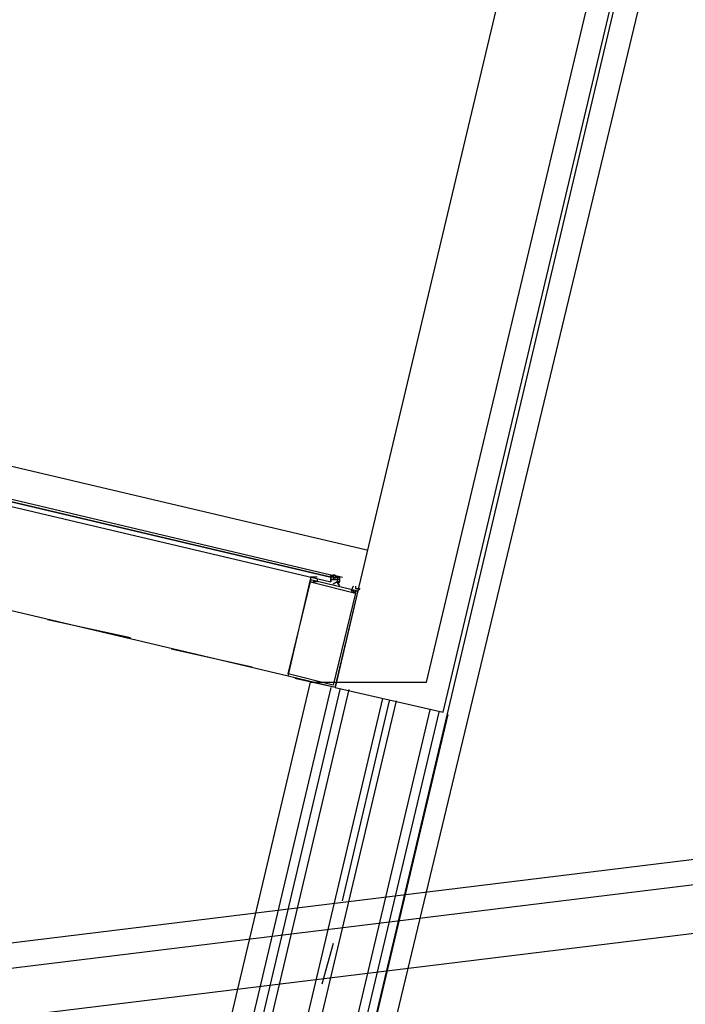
# Model space of a CAD drawing. Header units: feet. Extents: x -79 to 198, y -22 to 181.
# Tile 86 of 92: x 88.28 to 92.22, y 147.19 to 153.03. Entities that reach past the tile are written whole.
import ezdxf

# ---------------------------------------------------------------- set-up
doc = ezdxf.new("R2010")
doc.units = ezdxf.units.FT
doc.layers.add('A-AREA-UNIDAD', color=30, linetype='CONTINUOUS')
doc.layers.add('A-LINEA', color=7, linetype='CONTINUOUS')

msp = doc.modelspace()

# ---------------------------------------------------------------- linework, layer by layer
at = {"layer": 'A-AREA-UNIDAD'}
for points in [[(52.992, 132.7644), (73.152, 128.0178), (73.952, 131.4489), (75.44, 131.3778), (76.24, 132.6933), (77.248, 132.6933), (78.592, 130.6133), (79.328, 133.5289), (80.672, 133.5822), (86.032, 132.3378), (90, 149.1022), (90.688, 149.1022), (91.92, 154.2933), (91.68, 154.4533), (91.68, 155.5378), (92.672, 159.8222), (101.44, 159.3422), (106.24, 158.7022), (110.72, 157.8489), (119.28, 155.5733)], [(99.072, 159.2889), (93.248, 159.5378), (92.128, 154.8978), (92, 153.3333), (88.352, 138.1333), (90.72, 137.4933), (90.72, 135.9289), (91.008, 135.1289), (92.96, 136.3733), (93.968, 136.3378), (93.968, 135.2178), (92.64, 129.7778), (94.08, 129.4044), (95.328, 129.5289), (96.128, 129.3333), (96.16, 128.5689), (96.72, 128.4089), (96.72, 127.2889), (96.48, 126.3644), (96.96, 126.2933), (98.8, 127.4489)]]:
    msp.add_lwpolyline(points, dxfattribs=at)
at = {"layer": 'A-LINEA'}
for p, q in [((90.1467, 149.0711), (91.4533, 154.5778)), ((90.7867, 148.9244), (92.0933, 154.4311)), ((90.3333, 149.8844), (75.4933, 153.3911)), ((91.8667, 153.3911), (86.04, 128.7244)), ((128.4377, 152.4797), (36.6895, 141.2395)), ((128.4377, 152.4797), (36.6895, 141.2395)), ((128.373, 152.3212), (36.7876, 141.1026)), ((128.2383, 152.0163), (36.9919, 140.8393)), ((89.8667, 149.1378), (85.52, 150.1644)), ((90.12, 149.7378), (90.12, 149.7378)), ((90.12, 149.7378), (90.12, 149.7378)), ((90.12, 149.7378), (90.1333, 149.7378)), ((90.12, 149.7378), (90.12, 149.7378)), ((90.12, 149.7378), (90.1333, 149.7378)), ((90.12, 149.7378), (90.12, 149.7244)), ((90.1333, 149.7244), (90.12, 149.7378)), ((90.12, 149.7244), (90.12, 149.7244)), ((90.12, 149.7244), (90.12, 149.7111)), ((90.1333, 149.7244), (90.12, 149.7244)), ((90.12, 149.7244), (90.12, 149.7244)), ((90.12, 149.7244), (90.12, 149.7244)), ((90.12, 149.7244), (90.12, 149.7244)), ((90.12, 149.7244), (90.12, 149.7244)), ((90.12, 149.7244), (90.12, 149.7244)), ((90.12, 149.7244), (90.12, 149.7244)), ((90.1333, 149.7244), (90.12, 149.7244)), ((90.12, 149.7244), (90.12, 149.7244)), ((90.12, 149.7244), (90.12, 149.7244)), ((90.12, 149.7244), (90.12, 149.7244)), ((90.12, 149.7244), (90.12, 149.7244)), ((90.12, 149.7244), (90.12, 149.7244)), ((90.12, 149.7244), (90.12, 149.7244)), ((90.12, 149.7111), (90.12, 149.7111)), ((90.12, 149.7111), (90.12, 149.7111)), ((90.12, 149.7111), (90.12, 149.7111)), ((90.12, 149.7111), (90.12, 149.7111)), ((90.12, 149.7111), (90.12, 149.7111)), ((90.12, 149.7111), (90.12, 149.7111)), ((90.12, 149.7111), (90.12, 149.6978)), ((90.12, 149.7111), (90.12, 149.7111)), ((90.12, 149.7111), (90.12, 149.6978)), ((90.12, 149.7111), (90.12, 149.6978)), ((90.12, 149.7111), (90.12, 149.7111)), ((90.12, 149.7111), (90.12, 149.7111)), ((90.12, 149.7111), (90.12, 149.7111)), ((90.12, 149.7111), (90.12, 149.7111)), ((90.12, 149.7111), (90.12, 149.7111)), ((90.12, 149.7111), (90.12, 149.7111)), ((90.12, 149.7111), (90.1333, 149.7111)), ((90.12, 149.7111), (90.12, 149.7111)), ((90.133, 149.7383), (90.1894, 149.725)), ((90.1333, 149.7378), (90.1333, 149.7378)), ((90.1333, 149.7378), (90.1333, 149.7244)), ((90.1333, 149.7378), (90.1333, 149.7378)), ((90.1333, 149.7378), (90.1333, 149.7378)), ((90.1333, 149.7378), (90.1333, 149.7378)), ((90.1333, 149.7378), (90.1333, 149.7378)), ((90.1333, 149.7378), (90.1333, 149.7378)), ((90.1333, 149.7378), (90.1333, 149.7378)), ((90.1333, 149.7378), (90.1333, 149.7378)), ((90.1333, 149.7378), (90.1333, 149.7378)), ((90.1467, 149.7378), (90.1333, 149.7378)), ((90.1333, 149.7378), (90.1333, 149.7378)), ((90.1333, 149.7378), (90.1333, 149.7378)), ((90.1467, 149.7378), (90.1333, 149.7378)), ((90.1333, 149.7378), (90.1333, 149.7378)), ((90.1333, 149.7378), (90.1333, 149.7378)), ((90.1333, 149.7378), (90.1333, 149.7378)), ((90.1333, 149.7378), (90.1333, 149.7378)), ((90.1333, 149.7378), (90.1333, 149.7378)), ((90.1333, 149.7378), (90.1333, 149.7378)), ((90.1333, 149.7244), (90.1333, 149.7378)), ((90.1333, 149.7378), (90.1333, 149.7378)), ((90.1333, 149.7378), (90.1333, 149.7378)), ((90.1333, 149.7378), (90.1333, 149.7378)), ((90.1333, 149.7378), (90.1333, 149.7378)), ((90.1333, 149.7378), (90.1333, 149.7378)), ((90.1333, 149.7378), (90.1333, 149.7378)), ((90.1333, 149.7244), (90.1333, 149.7244)), ((90.1333, 149.7244), (90.1333, 149.7244)), ((90.1333, 149.7244), (90.1333, 149.7244)), ((90.1333, 149.7244), (90.1333, 149.7244)), ((90.1333, 149.7244), (90.1333, 149.7244)), ((90.1333, 149.7244), (90.1333, 149.7244)), ((90.1333, 149.7244), (90.1333, 149.7244)), ((90.1333, 149.7244), (90.1333, 149.7244)), ((90.1333, 149.7244), (90.1333, 149.7244)), ((90.1333, 149.7244), (90.1333, 149.7111)), ((90.1333, 149.7244), (90.1333, 149.7244)), ((90.1333, 149.7244), (90.1333, 149.7244)), ((90.1333, 149.7244), (90.1333, 149.7111)), ((90.1333, 149.7244), (90.1333, 149.7244)), ((90.1333, 149.7244), (90.1467, 149.7244)), ((90.1333, 149.7244), (90.1333, 149.7244)), ((90.1333, 149.7244), (90.1467, 149.7244)), ((90.1333, 149.7244), (90.1333, 149.7111)), ((90.1333, 149.7244), (90.1333, 149.7244)), ((90.1333, 149.7244), (90.1333, 149.7244)), ((90.1333, 149.7244), (90.1333, 149.7244)), ((90.1333, 149.7244), (90.1333, 149.7244)), ((90.1333, 149.7244), (90.1333, 149.7244)), ((90.1333, 149.7244), (90.1333, 149.7244)), ((90.1333, 149.7244), (90.1333, 149.7244)), ((90.1333, 149.7111), (90.1333, 149.7111)), ((90.1467, 149.7111), (90.1333, 149.7111)), ((90.1333, 149.7111), (90.1333, 149.7111)), ((90.1333, 149.7111), (90.1333, 149.7111)), ((90.1333, 149.7111), (90.1333, 149.7111)), ((90.1333, 149.7111), (90.1333, 149.7111)), ((90.1333, 149.7111), (90.1333, 149.7111)), ((90.1333, 149.7111), (90.1333, 149.7111)), ((90.1333, 149.7111), (90.1333, 149.7111)), ((90.1333, 149.7111), (90.1333, 149.7111)), ((90.1333, 149.7111), (90.1333, 149.7111)), ((90.1333, 149.7111), (90.1333, 149.7111)), ((90.1333, 149.7111), (90.1333, 149.7111)), ((90.1333, 149.7111), (90.1333, 149.7111)), ((90.1333, 149.7111), (90.1333, 149.7111)), ((90.1333, 149.7111), (90.1333, 149.7111)), ((90.1333, 149.7111), (90.1333, 149.7111)), ((90.1333, 149.7111), (90.1467, 149.7111)), ((90.1333, 149.7111), (90.1333, 149.7111)), ((90.1333, 149.7111), (90.1333, 149.7111)), ((90.1467, 149.7111), (90.1333, 149.7111)), ((90.1333, 149.7111), (90.1333, 149.7111)), ((90.1333, 149.7111), (90.1333, 149.7111)), ((90.1333, 149.7111), (90.1333, 149.7111)), ((90.1467, 149.7378), (90.1467, 149.7244)), ((90.1467, 149.7378), (90.1467, 149.7378)), ((90.1467, 149.7378), (90.1467, 149.7378)), ((90.1467, 149.7378), (90.1467, 149.7378)), ((90.1467, 149.7378), (90.1467, 149.7378)), ((90.1467, 149.7378), (90.1467, 149.7378)), ((90.1467, 149.7244), (90.1467, 149.7244)), ((90.16, 149.7244), (90.1467, 149.7244)), ((90.1467, 149.7244), (90.1467, 149.7244)), ((90.1467, 149.7244), (90.1467, 149.7244)), ((90.1467, 149.7244), (90.1467, 149.7244)), ((90.1467, 149.7244), (90.1467, 149.7244)), ((90.1467, 149.7244), (90.1467, 149.7244)), ((90.1467, 149.7244), (90.1467, 149.7244)), ((90.1467, 149.7244), (90.1467, 149.7244)), ((90.1467, 149.7244), (90.1467, 149.7244)), ((90.1467, 149.7244), (90.1467, 149.7244)), ((90.1467, 149.7244), (90.1467, 149.7244)), ((90.1467, 149.7244), (90.1467, 149.7244)), ((90.1467, 149.7244), (90.1467, 149.7244)), ((90.1467, 149.7244), (90.1467, 149.7244)), ((90.1467, 149.7244), (90.1467, 149.7244)), ((90.1467, 149.7244), (90.1467, 149.7244)), ((90.1467, 149.7244), (90.1467, 149.7244)), ((90.1467, 149.7244), (90.1467, 149.7244)), ((90.1467, 149.7244), (90.1467, 149.7244)), ((90.1467, 149.7244), (90.1467, 149.7244)), ((90.1467, 149.7244), (90.1467, 149.7244)), ((90.1467, 149.7244), (90.1467, 149.7244)), ((90.1467, 149.7244), (90.16, 149.7244)), ((90.1467, 149.7244), (90.1467, 149.7244)), ((90.1467, 149.7244), (90.1467, 149.7244)), ((90.1467, 149.7244), (90.16, 149.7244)), ((90.1467, 149.7244), (90.16, 149.7244)), ((90.1467, 149.7111), (90.1467, 149.7244)), ((90.1467, 149.7244), (90.1467, 149.7244)), ((90.16, 149.7244), (90.1467, 149.7244)), ((90.1467, 149.7111), (90.1467, 149.7244)), ((90.1467, 149.7244), (90.1467, 149.7244)), ((90.1467, 149.7244), (90.1467, 149.7244)), ((90.1467, 149.7111), (90.1467, 149.7111)), ((90.1467, 149.7111), (90.1467, 149.7111)), ((90.1467, 149.7111), (90.1467, 149.7111)), ((90.1467, 149.7111), (90.1467, 149.7111)), ((90.1467, 149.7111), (90.1467, 149.7111)), ((90.1467, 149.7111), (90.1467, 149.7111)), ((90.1467, 149.7111), (90.16, 149.7111)), ((90.1467, 149.7111), (90.1467, 149.7111)), ((90.16, 149.7244), (90.16, 149.7244)), ((90.16, 149.7244), (90.16, 149.7244)), ((90.16, 149.7244), (90.16, 149.7244)), ((90.16, 149.7244), (90.16, 149.7244)), ((90.16, 149.7244), (90.16, 149.7244)), ((90.16, 149.7244), (90.16, 149.7244)), ((90.16, 149.7244), (90.16, 149.7244)), ((90.16, 149.7244), (90.16, 149.7244)), ((90.16, 149.7244), (90.16, 149.7244)), ((90.1733, 149.7244), (90.16, 149.7244)), ((90.16, 149.7244), (90.16, 149.7111)), ((90.16, 149.7111), (90.16, 149.7244)), ((90.1733, 149.7244), (90.16, 149.7244)), ((90.16, 149.7244), (90.16, 149.7244)), ((90.16, 149.7244), (90.16, 149.7111)), ((90.1733, 149.7244), (90.16, 149.7244)), ((90.16, 149.7244), (90.16, 149.7244)), ((90.16, 149.7244), (90.16, 149.7244)), ((90.16, 149.7244), (90.16, 149.7244)), ((90.16, 149.7244), (90.16, 149.7244)), ((90.16, 149.7244), (90.16, 149.7244)), ((90.16, 149.7244), (90.16, 149.7244)), ((90.16, 149.7244), (90.16, 149.7244)), ((90.16, 149.7244), (90.1733, 149.7244)), ((90.16, 149.7244), (90.16, 149.7244)), ((90.16, 149.7244), (90.16, 149.7244)), ((90.16, 149.7244), (90.16, 149.7244)), ((90.16, 149.7244), (90.16, 149.7244)), ((90.1733, 149.7111), (90.16, 149.7111)), ((90.16, 149.7111), (90.16, 149.7111)), ((90.16, 149.7111), (90.16, 149.6978)), ((90.16, 149.7111), (90.16, 149.7111)), ((90.16, 149.7111), (90.16, 149.7111)), ((90.1733, 149.7111), (90.16, 149.7111)), ((90.16, 149.7111), (90.16, 149.7111)), ((90.16, 149.7111), (90.16, 149.7111)), ((90.16, 149.7111), (90.16, 149.7111)), ((90.16, 149.7111), (90.16, 149.7111)), ((90.16, 149.7111), (90.16, 149.7111)), ((90.16, 149.7111), (90.16, 149.7111)), ((90.16, 149.7111), (90.16, 149.7111)), ((90.16, 149.7111), (90.16, 149.7111)), ((90.16, 149.7111), (90.16, 149.7111)), ((90.16, 149.7111), (90.16, 149.7111)), ((90.16, 149.7111), (90.16, 149.7111)), ((90.16, 149.7111), (90.16, 149.7111)), ((90.16, 149.7111), (90.16, 149.7111)), ((90.16, 149.7111), (90.16, 149.7111)), ((90.16, 149.7111), (90.16, 149.7111)), ((90.16, 149.7111), (90.16, 149.7111)), ((90.16, 149.7111), (90.16, 149.7111)), ((90.1733, 149.7244), (90.1733, 149.7244)), ((90.1733, 149.7244), (90.1733, 149.7244)), ((90.1733, 149.7244), (90.1733, 149.7244)), ((90.1733, 149.7244), (90.1733, 149.7244)), ((90.1733, 149.7244), (90.1733, 149.7244)), ((90.1733, 149.7244), (90.1733, 149.7244)), ((90.1733, 149.7244), (90.1733, 149.7244)), ((90.1733, 149.7244), (90.1733, 149.7244)), ((90.1733, 149.7244), (90.1733, 149.7244)), ((90.1733, 149.7244), (90.1733, 149.7244)), ((90.1733, 149.7244), (90.1733, 149.7244)), ((90.1733, 149.7244), (90.1733, 149.7244)), ((90.1733, 149.7244), (90.1733, 149.7244)), ((90.1733, 149.7111), (90.1733, 149.7111)), ((90.1733, 149.7111), (90.1733, 149.7111)), ((90.1733, 149.7111), (90.1733, 149.7111)), ((90.1733, 149.7111), (90.1733, 149.7111)), ((90.1733, 149.7111), (90.1733, 149.7111)), ((90.1733, 149.7111), (90.1733, 149.7111)), ((90.1733, 149.7111), (90.1733, 149.7111)), ((90.1733, 149.7111), (90.1733, 149.7111)), ((90.1733, 149.7111), (90.1733, 149.7111)), ((90.1733, 149.7111), (90.1733, 149.7111)), ((90.1733, 149.7111), (90.1733, 149.7111)), ((90.1733, 149.7111), (90.1733, 149.7111)), ((90.1733, 149.7111), (90.1733, 149.7111)), ((90.1733, 149.7111), (90.1733, 149.7111)), ((90.1733, 149.7111), (90.1733, 149.7111)), ((90.1733, 149.7111), (90.1733, 149.7111)), ((90.1733, 149.7111), (90.1733, 149.7111)), ((90.1733, 149.7111), (90.1733, 149.7111)), ((90.12, 149.6978), (90.12, 149.6978)), ((90.12, 149.6978), (90.12, 149.6978)), ((90.16, 149.6978), (90.16, 149.6978)), ((90.1733, 149.6978), (90.16, 149.6978)), ((90.1733, 149.6978), (90.16, 149.6978)), ((90.16, 149.6978), (90.16, 149.6978)), ((90.16, 149.6978), (90.16, 149.6978)), ((90.16, 149.6978), (90.16, 149.6978)), ((90.16, 149.6978), (90.16, 149.6978)), ((90.16, 149.6978), (90.16, 149.6978)), ((90.16, 149.6978), (90.1733, 149.6978)), ((90.16, 149.6978), (90.16, 149.6978)), ((90.16, 149.6978), (90.16, 149.6978)), ((90.16, 149.6978), (90.16, 149.6978)), ((90.16, 149.6978), (90.16, 149.6978)), ((90.16, 149.6978), (90.1733, 149.6978)), ((90.16, 149.6978), (90.16, 149.6978)), ((90.16, 149.6978), (90.1733, 149.6978)), ((90.16, 149.6844), (90.16, 149.6844)), ((90.16, 149.6844), (90.16, 149.6844)), ((90.16, 149.6844), (90.16, 149.6844)), ((90.1733, 149.6978), (90.1733, 149.6978)), ((90.1733, 149.6978), (90.1733, 149.6978)), ((90.1733, 149.6978), (90.1733, 149.6978)), ((90.1733, 149.6978), (90.1733, 149.6978)), ((88.9333, 149.3644), (88.44, 149.4711)), ((89.6533, 149.1911), (89.1733, 149.2978)), ((90.1467, 149.0711), (89.9067, 149.1244)), ((90.12, 149.0711), (86.2533, 132.6844)), ((90.12, 149.0711), (86.2533, 132.6844)), ((90.1467, 149.0711), (90.7867, 148.9244)), ((90.1733, 149.0578), (85.4, 128.8711)), ((90.1733, 149.0578), (85.4, 128.8711)), ((90.2267, 149.0578), (85.4533, 128.8578)), ((90.2267, 149.0578), (85.4533, 128.8578)), ((90.4267, 149.0044), (85.6533, 128.8044)), ((90.4267, 149.0044), (85.6533, 128.8044)), ((90.5067, 148.9911), (85.7333, 128.7911)), ((90.5067, 148.9911), (85.7333, 128.7911)), ((90.4667, 148.9911), (90.1867, 147.8044)), ((90.4667, 148.9911), (90.1867, 147.8044)), ((90.7067, 148.9378), (85.9333, 128.7378)), ((90.7067, 148.9378), (85.9333, 128.7378)), ((90.76, 148.9244), (85.9867, 128.7378)), ((90.76, 148.9244), (85.9867, 128.7378)), ((90.8133, 148.9111), (86.04, 128.7244)), ((90.1333, 147.5511), (90.0667, 147.3111)), ((90.1333, 147.5511), (90.0667, 147.3111))]:
    msp.add_line(p, q, dxfattribs=at)
for points in [[(90.12, 149.7378), (85.56, 150.8178), (85.5467, 150.8044), (90.12, 149.7244), (90.12, 149.7378)], [(90.12, 149.7111), (90.12, 149.7244), (85.5467, 150.8044), (85.5467, 150.7778), (90.12, 149.6978), (90.12, 149.7111)], [(90.1467, 149.0711), (89.8667, 149.1378), (90, 149.7111), (90.28, 149.6444), (90.1467, 149.0711)], [(90.0267, 149.7244), (90.0133, 149.7244), (90.0133, 149.7244), (90, 149.7244), (90, 149.7244), (90, 149.7244), (90, 149.7111), (90, 149.7111), (90, 149.6978), (90, 149.6978), (90, 149.6978), (90, 149.6978), (90, 149.6978), (90, 149.6978)], [(90.04, 149.7111), (90.04, 149.7111), (90.04, 149.6978), (90.04, 149.6978), (90.0133, 149.6978), (90.0133, 149.6978), (90.0133, 149.6978), (90.0133, 149.6978), (90.0133, 149.6978), (90.0133, 149.6978), (90.0133, 149.6978)], [(90.04, 149.7244), (90.0267, 149.7244), (90.0267, 149.7244)], [(90.12, 149.6978), (90.12, 149.7111), (90.12, 149.7244), (90.12, 149.7378)], [(90.1333, 149.7244), (90.1333, 149.7244), (90.1333, 149.7111), (90.1333, 149.7111)], [(90.1733, 149.7111), (90.16, 149.7111), (90.16, 149.7244)], [(90.16, 149.6844), (90.1733, 149.6978), (90.1733, 149.7111), (90.1733, 149.7244), (90.1733, 149.7244)], [(90.1333, 149.0844), (89.8667, 149.1511), (90, 149.6978), (90.2667, 149.6311), (90.1333, 149.0844)], [(90.1728, 149.6732), (90.1585, 149.6971), (90.1342, 149.6835)], [(90.2533, 149.6711), (90.2533, 149.6711), (90.2533, 149.6711), (90.2533, 149.6711), (90.24, 149.6444), (90.24, 149.6444), (90.2533, 149.6444), (90.2533, 149.6444), (90.2533, 149.6444), (90.2533, 149.6444), (90.2533, 149.6311), (90.2533, 149.6311)], [(90.2667, 149.6711), (90.2667, 149.6711), (90.2667, 149.6578), (90.28, 149.6578), (90.28, 149.6578)], [(90.2667, 149.6311), (90.2667, 149.6311), (90.2667, 149.6311), (90.2667, 149.6311), (90.2667, 149.6311), (90.2667, 149.6444), (90.2667, 149.6444), (90.28, 149.6444), (90.28, 149.6444), (90.2933, 149.6578), (90.2933, 149.6578)], [(90.2533, 149.6311), (90.2667, 149.6444), (90.2667, 149.6444)], [(90.2667, 149.6444), (90.2667, 149.6311), (90.2667, 149.6311)]]:
    msp.add_lwpolyline(points, dxfattribs=at)
msp.add_lwpolyline([(90.0133, 149.6978), (90.0133, 149.6978), (90.0133, 149.6978), (90.0133, 149.6978)], close=True, dxfattribs=at)

doc.saveas('drawing.dxf')
